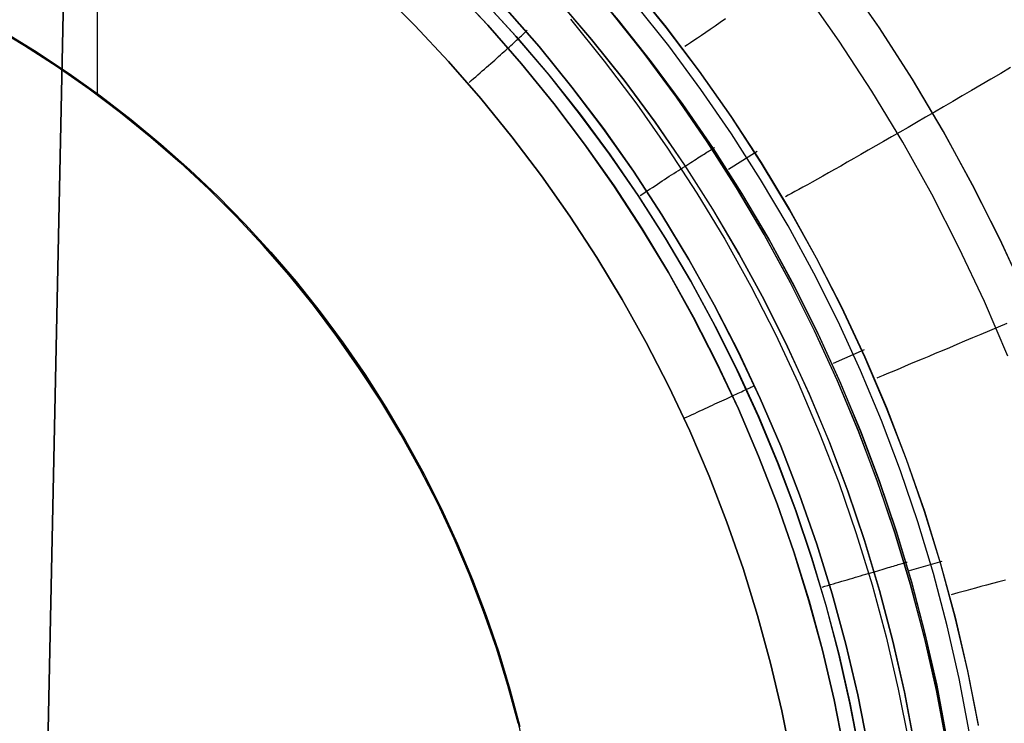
# Model space of a CAD drawing. Header units: millimetres. Extents: x -273 to 273, y -240 to 302.
# Tile 60 of 256: x -158 to -146, y -150 to -142. Entities that reach past the tile are written whole.
import ezdxf

# ---------------------------------------------------------------- set-up
doc = ezdxf.new("R2010")
doc.units = ezdxf.units.MM
doc.header["$MEASUREMENT"] = 0
doc.layers.add('IGES level 1', color=7, linetype='Continuous', true_color=0x3e413d)
doc.layers.add('IGES level 2', color=7, linetype='Continuous', true_color=0x008000)

msp = doc.modelspace()

# ---------------------------------------------------------------- linework, layer by layer
at = {"layer": 'IGES level 1'}
for p, q in [((-156.908, -142.51, 414.123), (-156.909, -138.864, 414.051)), ((-151.256, -141.183, 417.935), (-150.855, -141.654, 417.92)), ((-150.841, -141.67, 417.92), (-151.242, -141.199, 417.935)), ((-147.823, -141.742, 409.523), (-148.226, -141.159, 409.536)), ((-147.82, -141.746, 409.523), (-148.222, -141.163, 409.535)), ((-153.623, -141.314, 413.885), (-153.218, -141.718, 413.867)), ((-153.218, -141.718, 413.867), (-153.623, -141.314, 413.885)), ((-152.37, -141.714, 413.583), (-152.776, -141.28, 413.6)), ((-152.776, -141.28, 413.6), (-152.37, -141.714, 413.583)), ((-150.703, -141.237, 419.409), (-150.3, -141.735, 419.391)), ((-150.297, -141.739, 419.39), (-150.701, -141.241, 419.409)), ((-148.286, -141.899, 421.574), (-148.685, -141.332, 421.589)), ((-152.048, -141.839, 417.198), (-152.442, -141.407, 417.214)), ((-152.435, -141.414, 417.214), (-152.041, -141.845, 417.197)), ((-151.165, -141.878, 417.37), (-151.559, -141.416, 417.385)), ((-151.559, -141.417, 417.385), (-151.166, -141.878, 417.369)), ((-151.776, -141.962, 413.097), (-152.175, -141.506, 413.112)), ((-152.174, -141.506, 413.112), (-151.776, -141.962, 413.097)), ((-150.949, -141.551, 409.712), (-150.556, -142.045, 409.698)), ((-150.554, -142.043, 409.697), (-150.947, -141.548, 409.712)), ((-150.269, -141.955, 418.923), (-150.659, -141.464, 418.938)), ((-151.412, -141.645, 411.332), (-151.018, -142.131, 411.322)), ((-150.855, -141.654, 417.92), (-150.471, -142.138, 417.907)), ((-150.457, -142.155, 417.906), (-150.841, -141.67, 417.92)), ((-149.672, -141.682, 420.518), (-149.73, -141.723, 420.402)), ((-149.61, -141.638, 420.632), (-149.672, -141.682, 420.518)), ((-157.757, -141.948, 417.566), (-158.146, -141.715, 417.587)), ((-158.146, -141.715, 414.184), (-157.757, -141.948, 414.163)), ((-157.757, -141.948, 414.163), (-158.146, -141.715, 414.184)), ((-158.146, -141.715, 417.587), (-157.757, -141.948, 417.566)), ((-157.993, -141.791, 416.526), (-157.611, -142.026, 416.526)), ((-153.218, -141.718, 413.867), (-152.828, -142.135, 413.851)), ((-152.828, -142.135, 413.851), (-153.218, -141.718, 413.867)), ((-151.98, -142.161, 413.568), (-152.37, -141.714, 413.583)), ((-152.37, -141.714, 413.583), (-151.979, -142.161, 413.567)), ((-151.948, -141.805, 413.243), (-151.939, -141.796, 413.21)), ((-151.939, -141.796, 413.21), (-151.93, -141.788, 413.178)), ((-151.93, -141.788, 413.178), (-151.923, -141.78, 413.144)), ((-151.923, -141.78, 413.144), (-151.916, -141.773, 413.111)), ((-150.3, -141.735, 419.391), (-149.914, -142.247, 419.374)), ((-149.911, -142.25, 419.374), (-150.297, -141.739, 419.39)), ((-149.838, -141.799, 420.162), (-149.887, -141.833, 420.038)), ((-149.786, -141.762, 420.283), (-149.838, -141.799, 420.162)), ((-149.73, -141.723, 420.402), (-149.786, -141.762, 420.283)), ((-147.44, -142.338, 409.511), (-147.823, -141.742, 409.523)), ((-147.437, -142.342, 409.511), (-147.82, -141.746, 409.523)), ((-152.069, -141.918, 413.508), (-152.052, -141.903, 413.481)), ((-152.052, -141.903, 413.481), (-152.037, -141.889, 413.453)), ((-151.668, -142.284, 417.183), (-152.048, -141.839, 417.198)), ((-152.041, -141.845, 417.197), (-151.662, -142.291, 417.182)), ((-152.037, -141.889, 413.453), (-152.022, -141.875, 413.425)), ((-152.022, -141.875, 413.425), (-152.007, -141.861, 413.396)), ((-152.007, -141.861, 413.396), (-151.994, -141.849, 413.367)), ((-151.994, -141.849, 413.367), (-151.981, -141.837, 413.337)), ((-151.981, -141.837, 413.337), (-151.969, -141.826, 413.306)), ((-151.969, -141.826, 413.306), (-151.958, -141.815, 413.275)), ((-151.958, -141.815, 413.275), (-151.948, -141.805, 413.243)), ((-151.166, -141.878, 417.369), (-150.788, -142.353, 417.355)), ((-150.788, -142.353, 417.355), (-151.165, -141.878, 417.37)), ((-149.975, -141.893, 419.786), (-150.014, -141.919, 419.658)), ((-149.933, -141.864, 419.913), (-149.975, -141.893, 419.786)), ((-149.887, -141.833, 420.038), (-149.933, -141.864, 419.913)), ((-147.907, -142.48, 421.561), (-148.286, -141.899, 421.574)), ((-157.377, -142.195, 417.546), (-157.757, -141.948, 417.566)), ((-157.757, -141.948, 414.163), (-157.377, -142.195, 414.143)), ((-157.377, -142.195, 414.143), (-157.757, -141.948, 414.163)), ((-157.757, -141.948, 417.566), (-157.377, -142.195, 417.546)), ((-157.611, -142.026, 416.526), (-157.238, -142.275, 416.526)), ((-152.203, -142.039, 413.67), (-152.182, -142.021, 413.65)), ((-152.182, -142.021, 413.65), (-152.162, -142.002, 413.629)), ((-152.162, -142.002, 413.629), (-152.142, -141.985, 413.606)), ((-152.142, -141.985, 413.606), (-152.123, -141.967, 413.583)), ((-152.123, -141.967, 413.583), (-152.104, -141.95, 413.559)), ((-152.104, -141.95, 413.559), (-152.086, -141.934, 413.534)), ((-152.086, -141.934, 413.534), (-152.069, -141.918, 413.508)), ((-151.394, -142.432, 413.083), (-151.776, -141.962, 413.097)), ((-151.776, -141.962, 413.097), (-151.394, -142.432, 413.083)), ((-149.895, -142.459, 418.911), (-150.269, -141.955, 418.923)), ((-150.049, -141.942, 419.527), (-150.08, -141.963, 419.396)), ((-150.014, -141.919, 419.658), (-150.049, -141.942, 419.527)), ((-152.828, -142.135, 413.851), (-152.452, -142.566, 413.836)), ((-152.452, -142.566, 413.836), (-152.828, -142.135, 413.851)), ((-152.338, -142.159, 413.771), (-152.314, -142.138, 413.757)), ((-152.314, -142.138, 413.757), (-152.291, -142.118, 413.742)), ((-152.291, -142.118, 413.742), (-152.268, -142.098, 413.725)), ((-152.268, -142.098, 413.725), (-152.246, -142.078, 413.708)), ((-152.246, -142.078, 413.708), (-152.224, -142.058, 413.69)), ((-152.224, -142.058, 413.69), (-152.203, -142.039, 413.67)), ((-151.018, -142.131, 411.322), (-150.641, -142.63, 411.312)), ((-150.556, -142.045, 409.698), (-150.18, -142.553, 409.684)), ((-150.179, -142.551, 409.684), (-150.554, -142.043, 409.697)), ((-150.471, -142.138, 417.907), (-150.103, -142.635, 417.894)), ((-157.005, -142.455, 417.527), (-157.377, -142.195, 417.546)), ((-157.377, -142.195, 414.143), (-157.005, -142.455, 414.124)), ((-157.005, -142.455, 414.124), (-157.377, -142.195, 414.143)), ((-157.377, -142.195, 417.546), (-157.005, -142.455, 417.527)), ((-152.461, -142.267, 413.825), (-152.436, -142.245, 413.816)), ((-152.436, -142.245, 413.816), (-152.411, -142.223, 413.807)), ((-152.411, -142.223, 413.807), (-152.386, -142.202, 413.796)), ((-152.386, -142.202, 413.796), (-152.362, -142.18, 413.784)), ((-152.362, -142.18, 413.784), (-152.338, -142.159, 413.771)), ((-151.605, -142.622, 413.553), (-151.98, -142.161, 413.568)), ((-151.979, -142.161, 413.567), (-151.605, -142.622, 413.553)), ((-150.09, -142.653, 417.894), (-150.457, -142.155, 417.906)), ((-149.914, -142.247, 419.374), (-149.546, -142.771, 419.36)), ((-149.543, -142.775, 419.36), (-149.911, -142.25, 419.374)), ((-146.295, -142.206, 422.228), (-146.41, -142.274, 422.197)), ((-157.238, -142.275, 416.526), (-156.873, -142.536, 416.526)), ((-152.59, -142.379, 413.85), (-152.564, -142.357, 413.847)), ((-152.564, -142.357, 413.847), (-152.538, -142.334, 413.844)), ((-152.538, -142.334, 413.844), (-152.512, -142.312, 413.839)), ((-152.512, -142.312, 413.839), (-152.486, -142.289, 413.832)), ((-152.486, -142.289, 413.832), (-152.461, -142.267, 413.825)), ((-151.304, -142.742, 417.169), (-151.668, -142.284, 417.183)), ((-151.662, -142.291, 417.182), (-151.298, -142.749, 417.169)), ((-150.788, -142.353, 417.355), (-150.428, -142.841, 417.342)), ((-150.427, -142.841, 417.343), (-150.788, -142.353, 417.355)), ((-147.079, -142.947, 409.502), (-147.44, -142.338, 409.511)), ((-147.076, -142.95, 409.502), (-147.437, -142.342, 409.511)), ((-146.524, -142.341, 422.161), (-146.637, -142.407, 422.121)), ((-146.41, -142.274, 422.197), (-146.524, -142.341, 422.161)), ((-156.642, -142.728, 417.509), (-157.005, -142.455, 417.527)), ((-157.005, -142.455, 414.124), (-156.642, -142.728, 414.106)), ((-156.642, -142.728, 414.106), (-157.005, -142.455, 414.124)), ((-157.005, -142.455, 417.527), (-156.642, -142.728, 417.509)), ((-151.029, -142.915, 413.071), (-151.394, -142.432, 413.083)), ((-151.394, -142.432, 413.083), (-151.028, -142.915, 413.071)), ((-149.54, -142.976, 418.899), (-149.895, -142.459, 418.911)), ((-147.549, -143.073, 421.55), (-147.907, -142.48, 421.561)), ((-146.749, -142.472, 422.076), (-146.859, -142.536, 422.027)), ((-146.637, -142.407, 422.121), (-146.749, -142.472, 422.076)), ((-156.873, -142.536, 416.526), (-156.517, -142.81, 416.526)), ((-152.452, -142.566, 413.836), (-152.091, -143.01, 413.822)), ((-152.091, -143.01, 413.822), (-152.452, -142.566, 413.836)), ((-150.18, -142.553, 409.684), (-149.822, -143.073, 409.673)), ((-149.821, -143.071, 409.673), (-150.179, -142.551, 409.684)), ((-146.968, -142.6, 421.973), (-147.076, -142.662, 421.915)), ((-146.859, -142.536, 422.027), (-146.968, -142.6, 421.973)), ((-151.246, -143.096, 413.541), (-151.605, -142.622, 413.553)), ((-151.605, -142.622, 413.553), (-151.246, -143.096, 413.54)), ((-150.641, -142.63, 411.312), (-150.282, -143.142, 411.304)), ((-150.103, -142.635, 417.894), (-149.753, -143.145, 417.884)), ((-149.741, -143.163, 417.883), (-150.09, -142.653, 417.894)), ((-147.076, -142.662, 421.915), (-147.181, -142.724, 421.853)), ((-156.29, -143.014, 417.492), (-156.642, -142.728, 417.509)), ((-156.642, -142.728, 414.106), (-156.289, -143.014, 414.089)), ((-156.289, -143.014, 414.089), (-156.642, -142.728, 414.106)), ((-156.642, -142.728, 417.509), (-156.29, -143.014, 417.492)), ((-156.517, -142.81, 416.526), (-156.171, -143.096, 416.526)), ((-150.957, -143.212, 417.157), (-151.304, -142.742, 417.169)), ((-151.298, -142.749, 417.169), (-150.951, -143.219, 417.156)), ((-149.546, -142.771, 419.36), (-149.196, -143.308, 419.347)), ((-149.193, -143.312, 419.347), (-149.543, -142.775, 419.36)), ((-147.285, -142.784, 421.787), (-147.387, -142.843, 421.717)), ((-147.181, -142.724, 421.853), (-147.285, -142.784, 421.787)), ((-150.68, -143.41, 413.059), (-151.029, -142.915, 413.071)), ((-151.028, -142.915, 413.071), (-150.68, -143.41, 413.06)), ((-150.428, -142.841, 417.342), (-150.084, -143.341, 417.331)), ((-150.083, -143.341, 417.331), (-150.427, -142.841, 417.343)), ((-147.486, -142.901, 421.643), (-147.584, -142.957, 421.565)), ((-147.387, -142.843, 421.717), (-147.486, -142.901, 421.643)), ((-155.947, -143.311, 417.476), (-156.29, -143.014, 417.492)), ((-156.29, -143.014, 417.492), (-155.947, -143.311, 417.476)), ((-156.289, -143.014, 414.089), (-155.947, -143.311, 414.073)), ((-155.947, -143.311, 414.073), (-156.289, -143.014, 414.089)), ((-152.091, -143.01, 413.822), (-151.746, -143.466, 413.809)), ((-151.746, -143.466, 413.809), (-152.091, -143.01, 413.822)), ((-149.202, -143.505, 418.89), (-149.54, -142.976, 418.899)), ((-147.679, -143.012, 421.483), (-147.772, -143.065, 421.397)), ((-147.584, -142.957, 421.565), (-147.679, -143.012, 421.483)), ((-146.738, -143.568, 409.494), (-147.079, -142.947, 409.502)), ((-146.736, -143.571, 409.494), (-147.076, -142.95, 409.502)), ((-156.171, -143.096, 416.526), (-155.835, -143.393, 416.526)), ((-150.905, -143.582, 413.529), (-151.246, -143.096, 413.541)), ((-151.246, -143.096, 413.54), (-150.904, -143.582, 413.529)), ((-150.282, -143.142, 411.304), (-149.941, -143.666, 411.296)), ((-149.822, -143.073, 409.673), (-149.482, -143.605, 409.663)), ((-149.481, -143.603, 409.663), (-149.821, -143.071, 409.673)), ((-149.811, -143.182, 417.673), (-149.798, -143.174, 417.703)), ((-149.798, -143.174, 417.703), (-149.785, -143.166, 417.734)), ((-149.785, -143.166, 417.734), (-149.773, -143.159, 417.766)), ((-149.773, -143.159, 417.766), (-149.762, -143.152, 417.797)), ((-149.762, -143.152, 417.797), (-149.752, -143.146, 417.829)), ((-149.753, -143.145, 417.884), (-149.421, -143.666, 417.874)), ((-149.752, -143.146, 417.829), (-149.743, -143.141, 417.862)), ((-149.743, -143.141, 417.862), (-149.735, -143.136, 417.895)), ((-149.409, -143.685, 417.874), (-149.741, -143.163, 417.883)), ((-147.949, -143.167, 421.215), (-148.034, -143.216, 421.119)), ((-147.862, -143.117, 421.308), (-147.949, -143.167, 421.215)), ((-147.772, -143.065, 421.397), (-147.862, -143.117, 421.308)), ((-147.211, -143.679, 421.541), (-147.549, -143.073, 421.55)), ((-150.625, -143.693, 417.146), (-150.957, -143.212, 417.157)), ((-150.951, -143.219, 417.156), (-150.62, -143.701, 417.145)), ((-149.991, -143.296, 417.407), (-149.97, -143.282, 417.43)), ((-149.97, -143.282, 417.43), (-149.949, -143.269, 417.454)), ((-149.949, -143.269, 417.454), (-149.929, -143.256, 417.479)), ((-149.929, -143.256, 417.479), (-149.91, -143.244, 417.504)), ((-149.91, -143.244, 417.504), (-149.892, -143.232, 417.531)), ((-149.892, -143.232, 417.531), (-149.874, -143.221, 417.558)), ((-149.874, -143.221, 417.558), (-149.857, -143.211, 417.586)), ((-149.857, -143.211, 417.586), (-149.841, -143.201, 417.614)), ((-149.841, -143.201, 417.614), (-149.826, -143.191, 417.643)), ((-149.826, -143.191, 417.643), (-149.811, -143.182, 417.673)), ((-149.572, -143.388, 417.89), (-149.239, -143.176, 419.364)), ((-148.116, -143.262, 421.019), (-148.195, -143.307, 420.917)), ((-148.034, -143.216, 421.119), (-148.116, -143.262, 421.019)), ((-155.615, -143.621, 417.461), (-155.947, -143.311, 417.476)), ((-155.947, -143.311, 414.073), (-155.615, -143.621, 414.058)), ((-155.615, -143.621, 414.058), (-155.947, -143.311, 414.073)), ((-155.947, -143.311, 417.476), (-155.615, -143.621, 417.461)), ((-155.835, -143.393, 416.526), (-155.51, -143.702, 416.526)), ((-150.183, -143.419, 417.254), (-150.157, -143.402, 417.27)), ((-150.157, -143.402, 417.27), (-150.132, -143.386, 417.286)), ((-150.132, -143.386, 417.286), (-150.107, -143.37, 417.304)), ((-150.107, -143.37, 417.304), (-150.083, -143.354, 417.322)), ((-150.084, -143.341, 417.331), (-149.758, -143.852, 417.321)), ((-150.083, -143.354, 417.322), (-150.059, -143.339, 417.342)), ((-149.757, -143.852, 417.322), (-150.083, -143.341, 417.331)), ((-150.058, -143.339, 417.342), (-150.035, -143.324, 417.363)), ((-150.035, -143.324, 417.363), (-150.013, -143.31, 417.384)), ((-150.013, -143.31, 417.384), (-149.991, -143.296, 417.407)), ((-149.196, -143.308, 419.347), (-148.865, -143.857, 419.336)), ((-148.863, -143.861, 419.336), (-149.193, -143.312, 419.347)), ((-148.343, -143.392, 420.703), (-148.412, -143.431, 420.591)), ((-148.27, -143.35, 420.811), (-148.343, -143.392, 420.703)), ((-148.195, -143.307, 420.917), (-148.27, -143.35, 420.811)), ((-151.746, -143.466, 413.809), (-151.417, -143.934, 413.798)), ((-151.417, -143.934, 413.798), (-151.746, -143.466, 413.809)), ((-150.349, -143.917, 413.05), (-150.68, -143.41, 413.059)), ((-150.68, -143.41, 413.06), (-150.349, -143.917, 413.05)), ((-150.344, -143.524, 417.184), (-150.316, -143.506, 417.193)), ((-150.316, -143.506, 417.193), (-150.289, -143.488, 417.203)), ((-150.289, -143.488, 417.203), (-150.262, -143.47, 417.214)), ((-150.262, -143.47, 417.214), (-150.235, -143.453, 417.227)), ((-150.235, -143.453, 417.227), (-150.209, -143.436, 417.24)), ((-150.209, -143.436, 417.24), (-150.183, -143.419, 417.254)), ((-148.882, -144.045, 418.881), (-149.202, -143.505, 418.89)), ((-148.541, -143.504, 420.361), (-148.6, -143.537, 420.242)), ((-148.478, -143.468, 420.477), (-148.541, -143.504, 420.361)), ((-148.412, -143.431, 420.591), (-148.478, -143.468, 420.477)), ((-155.293, -143.942, 417.446), (-155.615, -143.621, 417.461)), ((-155.615, -143.621, 414.058), (-155.293, -143.942, 414.044)), ((-155.293, -143.942, 414.044), (-155.615, -143.621, 414.058)), ((-155.615, -143.621, 417.461), (-155.293, -143.942, 417.446)), ((-150.58, -144.08, 413.519), (-150.905, -143.582, 413.529)), ((-150.904, -143.582, 413.529), (-150.579, -144.08, 413.518)), ((-150.514, -143.636, 417.155), (-150.485, -143.617, 417.157)), ((-150.485, -143.617, 417.157), (-150.457, -143.598, 417.16)), ((-150.457, -143.598, 417.16), (-150.428, -143.579, 417.164)), ((-150.428, -143.579, 417.164), (-150.4, -143.561, 417.17)), ((-150.4, -143.561, 417.17), (-150.372, -143.542, 417.176)), ((-150.372, -143.542, 417.176), (-150.344, -143.524, 417.184)), ((-149.482, -143.605, 409.663), (-149.161, -144.149, 409.654)), ((-149.159, -144.147, 409.654), (-149.481, -143.603, 409.663)), ((-148.757, -143.623, 419.872), (-148.802, -143.648, 419.745)), ((-148.708, -143.597, 419.997), (-148.757, -143.623, 419.872)), ((-148.656, -143.568, 420.121), (-148.708, -143.597, 419.997)), ((-148.6, -143.537, 420.242), (-148.656, -143.568, 420.121)), ((-146.419, -144.2, 409.488), (-146.738, -143.568, 409.494)), ((-146.417, -144.203, 409.488), (-146.736, -143.571, 409.494)), ((-155.51, -143.702, 416.526), (-155.195, -144.022, 416.526)), ((-150.311, -144.186, 417.136), (-150.625, -143.693, 417.146)), ((-150.62, -143.701, 417.145), (-150.305, -144.194, 417.136)), ((-150.6, -143.692, 417.156), (-150.571, -143.674, 417.154)), ((-150.571, -143.674, 417.154), (-150.542, -143.655, 417.154)), ((-150.542, -143.655, 417.154), (-150.514, -143.636, 417.155)), ((-149.941, -143.666, 411.296), (-149.618, -144.201, 411.289)), ((-149.421, -143.666, 417.874), (-149.107, -144.199, 417.866)), ((-149.095, -144.218, 417.866), (-149.409, -143.685, 417.874)), ((-148.88, -143.69, 419.486), (-148.913, -143.708, 419.354)), ((-148.843, -143.67, 419.616), (-148.88, -143.69, 419.486)), ((-148.802, -143.648, 419.745), (-148.843, -143.67, 419.616)), ((-146.895, -144.296, 421.534), (-147.211, -143.679, 421.541)), ((-155.43, -143.781, 417.457), (-155.43, -143.781, 414.055)), ((-149.758, -143.852, 417.321), (-149.45, -144.375, 417.313)), ((-149.449, -144.375, 417.313), (-149.757, -143.852, 417.322)), ((-148.865, -143.857, 419.336), (-148.553, -144.417, 419.327)), ((-148.551, -144.422, 419.327), (-148.863, -143.861, 419.336)), ((-154.983, -144.273, 417.433), (-155.293, -143.942, 417.446)), ((-155.293, -143.942, 414.044), (-154.983, -144.273, 414.031)), ((-154.983, -144.273, 414.031), (-155.293, -143.942, 414.044)), ((-155.293, -143.942, 417.446), (-154.983, -144.273, 417.433)), ((-151.417, -143.934, 413.798), (-151.104, -144.413, 413.788)), ((-151.104, -144.413, 413.788), (-151.417, -143.934, 413.798)), ((-150.036, -144.435, 413.041), (-150.349, -143.917, 413.05)), ((-150.349, -143.917, 413.05), (-150.035, -144.435, 413.041)), ((-155.195, -144.022, 416.526), (-154.892, -144.353, 416.526)), ((-150.272, -144.589, 413.51), (-150.58, -144.08, 413.519)), ((-150.579, -144.08, 413.518), (-150.272, -144.589, 413.51)), ((-148.582, -144.595, 418.874), (-148.882, -144.045, 418.881)), ((-150.013, -144.69, 417.128), (-150.311, -144.186, 417.136)), ((-150.305, -144.194, 417.136), (-150.008, -144.698, 417.128)), ((-149.618, -144.201, 411.289), (-149.314, -144.748, 411.284)), ((-149.161, -144.149, 409.654), (-148.858, -144.704, 409.647)), ((-148.857, -144.702, 409.647), (-149.159, -144.147, 409.654)), ((-149.107, -144.199, 417.866), (-148.811, -144.742, 417.859)), ((-146.122, -144.843, 409.484), (-146.419, -144.2, 409.488)), ((-146.121, -144.846, 409.484), (-146.417, -144.203, 409.488)), ((-154.685, -144.616, 417.421), (-154.983, -144.273, 417.433)), ((-154.983, -144.273, 414.031), (-154.685, -144.616, 414.019)), ((-154.685, -144.616, 414.019), (-154.983, -144.273, 414.031)), ((-154.983, -144.273, 417.433), (-154.685, -144.616, 417.421)), ((-148.801, -144.762, 417.859), (-149.095, -144.218, 417.866)), ((-146.6, -144.924, 421.529), (-146.895, -144.296, 421.534)), ((-154.892, -144.353, 416.526), (-154.6, -144.694, 416.526)), ((-151.104, -144.413, 413.788), (-150.808, -144.903, 413.78)), ((-150.808, -144.903, 413.78), (-151.104, -144.413, 413.788)), ((-149.45, -144.375, 417.313), (-149.159, -144.907, 417.306)), ((-149.158, -144.907, 417.306), (-149.449, -144.375, 417.313)), ((-148.553, -144.417, 419.327), (-148.261, -144.988, 419.32)), ((-148.259, -144.992, 419.32), (-148.551, -144.422, 419.327)), ((-149.741, -144.964, 413.034), (-150.036, -144.435, 413.041)), ((-150.035, -144.435, 413.041), (-149.74, -144.964, 413.034)), ((-154.399, -144.968, 417.41), (-154.685, -144.616, 417.421)), ((-154.685, -144.616, 414.019), (-154.399, -144.968, 414.008)), ((-154.399, -144.968, 414.008), (-154.685, -144.616, 414.019)), ((-154.685, -144.616, 417.421), (-154.399, -144.968, 417.41)), ((-149.983, -145.108, 413.503), (-150.272, -144.589, 413.51)), ((-150.272, -144.589, 413.51), (-149.982, -145.108, 413.502)), ((-148.3, -145.156, 418.869), (-148.582, -144.595, 418.874)), ((-154.6, -144.694, 416.526), (-154.32, -145.045, 416.526)), ((-149.734, -145.203, 417.121), (-150.013, -144.69, 417.128)), ((-150.008, -144.698, 417.128), (-149.728, -145.212, 417.121)), ((-149.314, -144.748, 411.284), (-149.029, -145.305, 411.279)), ((-148.858, -144.704, 409.647), (-148.575, -145.268, 409.641)), ((-148.574, -145.267, 409.641), (-148.857, -144.702, 409.647)), ((-148.811, -144.742, 417.859), (-148.535, -145.295, 417.854)), ((-148.525, -145.315, 417.854), (-148.801, -144.762, 417.859)), ((-154.125, -145.331, 417.4), (-154.399, -144.968, 417.41)), ((-154.399, -144.968, 414.008), (-154.125, -145.331, 413.997)), ((-154.125, -145.331, 413.997), (-154.399, -144.968, 414.008)), ((-154.399, -144.968, 417.41), (-154.125, -145.331, 417.4)), ((-150.808, -144.903, 413.78), (-150.529, -145.402, 413.773)), ((-150.529, -145.402, 413.773), (-150.808, -144.903, 413.78)), ((-149.464, -145.503, 413.028), (-149.741, -144.964, 413.034)), ((-149.74, -144.964, 413.034), (-149.463, -145.503, 413.029)), ((-149.159, -144.907, 417.306), (-148.888, -145.45, 417.3)), ((-148.887, -145.45, 417.301), (-149.158, -144.907, 417.306)), ((-148.261, -144.988, 419.32), (-147.989, -145.569, 419.315)), ((-147.988, -145.573, 419.315), (-148.259, -144.992, 419.32)), ((-146.328, -145.562, 421.526), (-146.6, -144.924, 421.529)), ((-154.32, -145.045, 416.526), (-154.053, -145.405, 416.526)), ((-149.712, -145.636, 413.497), (-149.983, -145.108, 413.503)), ((-149.982, -145.108, 413.502), (-149.711, -145.636, 413.497)), ((-149.472, -145.726, 417.116), (-149.734, -145.203, 417.121)), ((-149.728, -145.212, 417.121), (-149.467, -145.735, 417.116)), ((-148.039, -145.727, 418.865), (-148.3, -145.156, 418.869)), ((-146.44, -145.223, 421.541), (-146.542, -145.266, 421.459)), ((-146.337, -145.179, 421.619), (-146.44, -145.223, 421.541)), ((-153.865, -145.702, 417.39), (-154.125, -145.331, 417.4)), ((-154.125, -145.331, 413.997), (-153.864, -145.702, 413.988)), ((-153.864, -145.702, 413.988), (-154.125, -145.331, 413.997)), ((-154.125, -145.331, 417.4), (-153.865, -145.702, 417.39)), ((-149.029, -145.305, 411.279), (-148.764, -145.871, 411.276)), ((-148.575, -145.268, 409.641), (-148.312, -145.842, 409.637)), ((-148.31, -145.841, 409.637), (-148.574, -145.267, 409.641)), ((-148.535, -145.295, 417.854), (-148.278, -145.857, 417.85)), ((-148.268, -145.878, 417.85), (-148.525, -145.315, 417.854)), ((-146.736, -145.348, 421.284), (-146.829, -145.387, 421.191)), ((-146.64, -145.308, 421.373), (-146.736, -145.348, 421.284)), ((-146.542, -145.266, 421.459), (-146.64, -145.308, 421.373)), ((-154.053, -145.405, 416.526), (-153.798, -145.775, 416.526)), ((-150.529, -145.402, 413.773), (-150.268, -145.911, 413.767)), ((-150.268, -145.911, 413.767), (-150.529, -145.402, 413.773)), ((-148.888, -145.45, 417.3), (-148.635, -146.002, 417.296)), ((-148.634, -146.001, 417.297), (-148.887, -145.45, 417.301)), ((-147.006, -145.462, 420.996), (-147.089, -145.497, 420.893)), ((-146.919, -145.425, 421.095), (-147.006, -145.462, 420.996)), ((-146.829, -145.387, 421.191), (-146.919, -145.425, 421.095)), ((-149.206, -146.051, 413.024), (-149.464, -145.503, 413.028)), ((-149.463, -145.503, 413.029), (-149.206, -146.051, 413.024)), ((-148.354, -145.643, 417.863), (-147.995, -145.481, 419.331)), ((-147.989, -145.569, 419.315), (-147.738, -146.158, 419.312)), ((-147.736, -146.163, 419.312), (-147.988, -145.573, 419.315)), ((-147.247, -145.563, 420.679), (-147.321, -145.594, 420.567)), ((-147.17, -145.531, 420.787), (-147.247, -145.563, 420.679)), ((-147.089, -145.497, 420.893), (-147.17, -145.531, 420.787)), ((-149.459, -146.174, 413.493), (-149.712, -145.636, 413.497)), ((-149.711, -145.636, 413.497), (-149.458, -146.174, 413.492)), ((-147.52, -145.677, 420.217), (-147.579, -145.702, 420.096)), ((-147.457, -145.651, 420.336), (-147.52, -145.677, 420.217)), ((-147.391, -145.623, 420.453), (-147.457, -145.651, 420.336)), ((-147.321, -145.594, 420.567), (-147.391, -145.623, 420.453)), ((-153.617, -146.083, 417.382), (-153.865, -145.702, 417.39)), ((-153.865, -145.702, 417.39), (-153.617, -146.083, 417.382)), ((-153.864, -145.702, 413.988), (-153.617, -146.083, 413.98)), ((-153.617, -146.083, 413.98), (-153.864, -145.702, 413.988)), ((-153.798, -145.775, 416.526), (-153.556, -146.153, 416.526)), ((-149.228, -146.258, 417.112), (-149.472, -145.726, 417.116)), ((-149.467, -145.735, 417.116), (-149.223, -146.267, 417.112)), ((-147.796, -146.306, 418.862), (-148.039, -145.727, 418.865)), ((-147.814, -145.8, 419.461), (-147.849, -145.814, 419.329)), ((-147.775, -145.783, 419.591), (-147.814, -145.8, 419.461)), ((-147.732, -145.766, 419.72), (-147.775, -145.783, 419.591)), ((-147.685, -145.746, 419.847), (-147.732, -145.766, 419.72)), ((-147.634, -145.725, 419.973), (-147.685, -145.746, 419.847)), ((-147.579, -145.702, 420.096), (-147.634, -145.725, 419.973)), ((-150.268, -145.911, 413.767), (-150.025, -146.429, 413.763)), ((-150.025, -146.429, 413.763), (-150.268, -145.911, 413.767)), ((-149.327, -145.927, 413.198), (-149.314, -145.921, 413.167)), ((-149.314, -145.921, 413.167), (-149.302, -145.916, 413.135)), ((-149.302, -145.916, 413.135), (-149.292, -145.911, 413.102)), ((-149.292, -145.911, 413.102), (-149.282, -145.906, 413.069)), ((-149.282, -145.906, 413.069), (-149.273, -145.902, 413.036)), ((-148.764, -145.871, 411.276), (-148.519, -146.447, 411.273)), ((-148.312, -145.842, 409.637), (-148.068, -146.425, 409.635)), ((-148.067, -146.424, 409.634), (-148.31, -145.841, 409.637)), ((-148.278, -145.857, 417.85), (-148.04, -146.428, 417.848)), ((-148.031, -146.45, 417.848), (-148.268, -145.878, 417.85)), ((-149.575, -146.044, 413.551), (-149.551, -146.033, 413.529)), ((-149.551, -146.033, 413.529), (-149.528, -146.022, 413.506)), ((-149.527, -146.022, 413.505), (-149.505, -146.011, 413.481)), ((-149.505, -146.011, 413.481), (-149.483, -146.001, 413.456)), ((-149.483, -146.001, 413.456), (-149.462, -145.991, 413.43)), ((-149.462, -145.991, 413.43), (-149.442, -145.982, 413.404)), ((-149.442, -145.982, 413.404), (-149.423, -145.973, 413.376)), ((-149.423, -145.973, 413.376), (-149.404, -145.964, 413.348)), ((-149.404, -145.964, 413.348), (-149.387, -145.956, 413.32)), ((-149.387, -145.956, 413.32), (-149.37, -145.948, 413.29)), ((-149.37, -145.948, 413.29), (-149.355, -145.941, 413.26)), ((-149.355, -145.941, 413.26), (-149.34, -145.934, 413.23)), ((-149.34, -145.934, 413.23), (-149.327, -145.927, 413.198)), ((-148.635, -146.002, 417.296), (-148.401, -146.562, 417.293)), ((-148.4, -146.561, 417.294), (-148.634, -146.001, 417.297)), ((-153.382, -146.472, 417.376), (-153.617, -146.083, 417.382)), ((-153.617, -146.083, 413.98), (-153.382, -146.472, 413.974)), ((-153.382, -146.472, 413.974), (-153.617, -146.083, 413.98)), ((-153.617, -146.083, 417.382), (-153.382, -146.472, 417.376)), ((-149.817, -146.156, 413.708), (-149.788, -146.143, 413.695)), ((-149.788, -146.143, 413.695), (-149.76, -146.129, 413.68)), ((-149.76, -146.129, 413.68), (-149.732, -146.116, 413.665)), ((-149.732, -146.116, 413.665), (-149.704, -146.104, 413.649)), ((-149.704, -146.104, 413.649), (-149.677, -146.091, 413.631)), ((-149.677, -146.091, 413.631), (-149.65, -146.079, 413.613)), ((-149.65, -146.079, 413.613), (-149.624, -146.067, 413.593)), ((-149.624, -146.067, 413.593), (-149.599, -146.055, 413.573)), ((-149.599, -146.055, 413.573), (-149.575, -146.044, 413.551)), ((-148.967, -146.608, 413.021), (-149.206, -146.051, 413.024)), ((-149.206, -146.051, 413.024), (-148.967, -146.608, 413.021)), ((-153.556, -146.153, 416.526), (-153.327, -146.539, 416.526)), ((-150.061, -146.268, 413.772), (-150.029, -146.254, 413.768)), ((-150.029, -146.254, 413.768), (-149.998, -146.239, 413.763)), ((-149.998, -146.239, 413.763), (-149.967, -146.225, 413.757)), ((-149.967, -146.225, 413.757), (-149.937, -146.211, 413.749)), ((-149.937, -146.211, 413.749), (-149.906, -146.197, 413.741)), ((-149.906, -146.197, 413.741), (-149.876, -146.183, 413.731)), ((-149.876, -146.183, 413.731), (-149.847, -146.17, 413.72)), ((-149.847, -146.17, 413.72), (-149.817, -146.156, 413.708)), ((-149.225, -146.721, 413.49), (-149.459, -146.174, 413.493)), ((-149.458, -146.174, 413.492), (-149.224, -146.721, 413.489)), ((-149.003, -146.797, 417.109), (-149.228, -146.258, 417.112)), ((-147.738, -146.158, 419.312), (-147.507, -146.756, 419.311)), ((-147.505, -146.761, 419.311), (-147.736, -146.163, 419.312)), ((-150.092, -146.282, 413.775), (-150.061, -146.268, 413.772)), ((-149.223, -146.267, 417.112), (-148.998, -146.807, 417.109)), ((-147.574, -146.892, 418.861), (-147.796, -146.306, 418.862)), ((-153.161, -146.869, 417.37), (-153.382, -146.472, 417.376)), ((-153.382, -146.472, 413.974), (-153.161, -146.869, 413.968)), ((-153.161, -146.869, 413.968), (-153.382, -146.472, 413.974)), ((-153.382, -146.472, 417.376), (-153.161, -146.869, 417.37)), ((-150.025, -146.429, 413.763), (-149.8, -146.955, 413.76)), ((-149.8, -146.955, 413.76), (-150.025, -146.429, 413.763)), ((-148.519, -146.447, 411.273), (-148.293, -147.03, 411.272)), ((-148.068, -146.425, 409.635), (-147.845, -147.016, 409.634)), ((-147.843, -147.015, 409.633), (-148.067, -146.424, 409.634)), ((-148.04, -146.428, 417.848), (-147.822, -147.006, 417.847)), ((-147.814, -147.029, 417.847), (-148.031, -146.45, 417.848)), ((-153.327, -146.539, 416.526), (-153.111, -146.932, 416.526)), ((-148.748, -147.173, 413.02), (-148.967, -146.608, 413.021)), ((-148.967, -146.608, 413.021), (-148.748, -147.173, 413.02)), ((-148.401, -146.562, 417.293), (-148.187, -147.129, 417.292)), ((-148.186, -147.129, 417.293), (-148.4, -146.561, 417.294)), ((-149.01, -147.275, 413.488), (-149.225, -146.721, 413.49)), ((-149.224, -146.721, 413.489), (-149.009, -147.275, 413.488)), ((-148.796, -147.345, 417.108), (-149.003, -146.797, 417.109)), ((-148.998, -146.807, 417.109), (-148.792, -147.354, 417.108)), ((-147.507, -146.756, 419.311), (-147.297, -147.362, 419.311)), ((-147.295, -147.367, 419.311), (-147.505, -146.761, 419.311)), ((-152.954, -147.273, 417.365), (-153.161, -146.869, 417.37)), ((-153.161, -146.869, 413.968), (-152.954, -147.273, 413.963)), ((-152.954, -147.273, 413.963), (-153.161, -146.869, 413.968)), ((-153.161, -146.869, 417.37), (-152.954, -147.273, 417.365)), ((-153.111, -146.932, 416.526), (-152.91, -147.333, 416.526)), ((-147.373, -147.487, 418.861), (-147.574, -146.892, 418.861)), ((-149.8, -146.955, 413.76), (-149.593, -147.488, 413.759)), ((-149.593, -147.489, 413.759), (-149.8, -146.955, 413.76)), ((-148.293, -147.03, 411.272), (-148.089, -147.621, 411.271)), ((-147.845, -147.016, 409.634), (-147.642, -147.614, 409.634)), ((-147.641, -147.613, 409.634), (-147.843, -147.015, 409.633)), ((-147.822, -147.006, 417.847), (-147.624, -147.592, 417.847)), ((-147.616, -147.615, 417.847), (-147.814, -147.029, 417.847)), ((-148.549, -147.745, 413.019), (-148.748, -147.173, 413.02)), ((-148.748, -147.173, 413.02), (-148.548, -147.744, 413.02)), ((-148.187, -147.129, 417.292), (-147.993, -147.704, 417.293)), ((-147.992, -147.704, 417.293), (-148.186, -147.129, 417.293)), ((-152.762, -147.684, 417.361), (-152.954, -147.273, 417.365)), ((-152.954, -147.273, 413.963), (-152.762, -147.684, 413.959)), ((-152.762, -147.684, 413.959), (-152.954, -147.273, 413.963)), ((-152.954, -147.273, 417.365), (-152.762, -147.684, 417.361)), ((-148.815, -147.836, 413.488), (-149.01, -147.275, 413.488)), ((-149.009, -147.275, 413.488), (-148.814, -147.836, 413.488)), ((-152.91, -147.333, 416.526), (-152.722, -147.741, 416.526)), ((-148.609, -147.899, 417.108), (-148.796, -147.345, 417.108)), ((-148.792, -147.354, 417.108), (-148.605, -147.908, 417.108)), ((-147.297, -147.362, 419.311), (-147.108, -147.974, 419.314)), ((-147.106, -147.979, 419.314), (-147.295, -147.367, 419.311)), ((-149.593, -147.488, 413.759), (-149.405, -148.029, 413.758)), ((-149.405, -148.029, 413.758), (-149.593, -147.489, 413.759)), ((-147.192, -148.088, 418.863), (-147.373, -147.487, 418.861)), ((-148.089, -147.621, 411.271), (-147.905, -148.219, 411.272)), ((-147.642, -147.614, 409.634), (-147.459, -148.219, 409.636)), ((-147.458, -148.218, 409.636), (-147.641, -147.613, 409.634)), ((-147.624, -147.592, 417.847), (-147.447, -148.184, 417.849)), ((-147.44, -148.208, 417.849), (-147.616, -147.615, 417.847)), ((-152.583, -148.102, 417.359), (-152.762, -147.684, 417.361)), ((-152.762, -147.684, 413.959), (-152.583, -148.102, 413.957)), ((-152.583, -148.102, 413.957), (-152.762, -147.684, 413.959)), ((-152.762, -147.684, 417.361), (-152.583, -148.102, 417.359)), ((-152.722, -147.741, 416.526), (-152.549, -148.155, 416.526)), ((-148.37, -148.323, 413.021), (-148.549, -147.745, 413.019)), ((-148.548, -147.744, 413.02), (-148.369, -148.323, 413.021)), ((-147.993, -147.704, 417.293), (-147.818, -148.285, 417.294)), ((-147.817, -148.285, 417.295), (-147.992, -147.704, 417.293)), ((-148.639, -148.404, 413.49), (-148.815, -147.836, 413.488)), ((-148.814, -147.836, 413.488), (-148.638, -148.404, 413.489)), ((-148.44, -148.459, 417.11), (-148.609, -147.899, 417.108)), ((-148.605, -147.908, 417.108), (-148.437, -148.468, 417.11)), ((-147.601, -147.983, 417.606), (-147.585, -147.978, 417.635)), ((-147.585, -147.978, 417.635), (-147.57, -147.974, 417.666)), ((-147.57, -147.974, 417.666), (-147.555, -147.969, 417.697)), ((-147.555, -147.969, 417.697), (-147.542, -147.965, 417.728)), ((-147.542, -147.965, 417.728), (-147.53, -147.962, 417.76)), ((-147.53, -147.962, 417.76), (-147.519, -147.958, 417.792)), ((-147.519, -147.958, 417.792), (-147.508, -147.955, 417.825)), ((-147.508, -147.955, 417.825), (-147.499, -147.953, 417.858)), ((-147.471, -148.051, 417.858), (-147.092, -147.942, 419.328)), ((-147.108, -147.974, 419.314), (-146.94, -148.593, 419.318)), ((-146.939, -148.598, 419.318), (-147.106, -147.979, 419.314)), ((-149.405, -148.029, 413.758), (-149.235, -148.575, 413.76)), ((-149.235, -148.575, 413.76), (-149.405, -148.029, 413.758)), ((-148.008, -148.103, 417.217), (-147.978, -148.094, 417.232)), ((-147.978, -148.094, 417.232), (-147.95, -148.086, 417.248)), ((-147.95, -148.086, 417.248), (-147.921, -148.078, 417.266)), ((-147.921, -148.078, 417.266), (-147.894, -148.07, 417.284)), ((-147.894, -148.07, 417.284), (-147.867, -148.062, 417.304)), ((-147.866, -148.061, 417.304), (-147.84, -148.054, 417.325)), ((-147.84, -148.054, 417.325), (-147.814, -148.046, 417.346)), ((-147.814, -148.046, 417.346), (-147.789, -148.039, 417.369)), ((-147.789, -148.039, 417.369), (-147.765, -148.031, 417.392)), ((-147.765, -148.031, 417.392), (-147.741, -148.025, 417.416)), ((-147.741, -148.025, 417.416), (-147.719, -148.018, 417.441)), ((-147.719, -148.018, 417.441), (-147.697, -148.011, 417.467)), ((-147.697, -148.011, 417.467), (-147.676, -148.005, 417.493)), ((-147.676, -148.005, 417.493), (-147.656, -147.999, 417.52)), ((-147.656, -147.999, 417.52), (-147.637, -147.994, 417.548)), ((-147.637, -147.994, 417.548), (-147.618, -147.988, 417.577)), ((-147.618, -147.988, 417.577), (-147.601, -147.983, 417.606)), ((-147.032, -148.694, 418.866), (-147.192, -148.088, 418.863)), ((-152.42, -148.526, 417.357), (-152.583, -148.102, 417.359)), ((-152.583, -148.102, 413.957), (-152.42, -148.526, 413.955)), ((-152.42, -148.526, 413.955), (-152.583, -148.102, 413.957)), ((-152.583, -148.102, 417.359), (-152.42, -148.526, 417.357)), ((-152.549, -148.155, 416.526), (-152.389, -148.574, 416.526)), ((-148.388, -148.215, 417.117), (-148.355, -148.205, 417.119)), ((-148.355, -148.205, 417.119), (-148.322, -148.196, 417.122)), ((-148.322, -148.196, 417.122), (-148.29, -148.186, 417.127)), ((-148.29, -148.186, 417.127), (-148.257, -148.176, 417.132)), ((-148.257, -148.176, 417.132), (-148.225, -148.167, 417.139)), ((-148.225, -148.167, 417.139), (-148.193, -148.158, 417.147)), ((-148.193, -148.158, 417.147), (-148.161, -148.148, 417.155)), ((-148.161, -148.148, 417.155), (-148.13, -148.139, 417.165)), ((-148.13, -148.139, 417.165), (-148.099, -148.13, 417.177)), ((-148.099, -148.13, 417.177), (-148.068, -148.121, 417.189)), ((-148.068, -148.121, 417.189), (-148.038, -148.112, 417.202)), ((-148.038, -148.112, 417.202), (-148.008, -148.103, 417.217)), ((-147.447, -148.184, 417.849), (-147.29, -148.782, 417.852)), ((-147.284, -148.806, 417.852), (-147.44, -148.208, 417.849)), ((-146.506, -148.203, 420.453), (-146.576, -148.221, 420.336)), ((-146.433, -148.183, 420.567), (-146.506, -148.203, 420.453)), ((-146.356, -148.162, 420.678), (-146.433, -148.183, 420.567)), ((-148.486, -148.244, 417.119), (-148.454, -148.234, 417.117)), ((-148.454, -148.234, 417.117), (-148.421, -148.224, 417.117)), ((-148.421, -148.224, 417.117), (-148.388, -148.215, 417.117)), ((-148.21, -148.908, 413.023), (-148.37, -148.323, 413.021)), ((-148.369, -148.323, 413.021), (-148.21, -148.907, 413.024)), ((-147.905, -148.219, 411.272), (-147.742, -148.823, 411.273)), ((-147.818, -148.285, 417.294), (-147.664, -148.872, 417.298)), ((-147.663, -148.872, 417.299), (-147.817, -148.285, 417.295)), ((-147.459, -148.219, 409.636), (-147.298, -148.829, 409.64)), ((-147.297, -148.829, 409.64), (-147.458, -148.218, 409.636)), ((-146.948, -148.324, 419.461), (-146.985, -148.334, 419.329)), ((-146.908, -148.312, 419.592), (-146.948, -148.324, 419.461)), ((-146.863, -148.3, 419.72), (-146.908, -148.312, 419.592)), ((-146.814, -148.286, 419.847), (-146.863, -148.3, 419.72)), ((-146.76, -148.272, 419.973), (-146.814, -148.286, 419.847)), ((-146.703, -148.256, 420.096), (-146.76, -148.272, 419.973)), ((-146.641, -148.239, 420.217), (-146.703, -148.256, 420.096)), ((-146.576, -148.221, 420.336), (-146.641, -148.239, 420.217)), ((-148.483, -148.977, 413.493), (-148.639, -148.404, 413.49)), ((-148.638, -148.404, 413.489), (-148.482, -148.977, 413.492)), ((-152.271, -148.955, 417.357), (-152.42, -148.526, 417.357)), ((-152.42, -148.526, 413.955), (-152.271, -148.955, 413.955)), ((-152.271, -148.955, 413.955), (-152.42, -148.526, 413.955)), ((-152.42, -148.526, 417.357), (-152.271, -148.955, 417.357)), ((-148.291, -149.024, 417.113), (-148.44, -148.459, 417.11)), ((-148.437, -148.468, 417.11), (-148.288, -149.034, 417.113)), ((-152.389, -148.574, 416.526), (-152.245, -148.999, 416.526)), ((-149.235, -148.575, 413.76), (-149.085, -149.127, 413.762)), ((-149.085, -149.127, 413.762), (-149.235, -148.575, 413.76)), ((-146.94, -148.593, 419.318), (-146.794, -149.217, 419.325)), ((-146.793, -149.222, 419.325), (-146.939, -148.598, 419.318)), ((-147.29, -148.782, 417.852), (-147.153, -149.385, 417.857)), ((-146.893, -149.306, 418.871), (-147.032, -148.694, 418.866)), ((-147.742, -148.823, 411.273), (-147.6, -149.432, 411.276)), ((-147.664, -148.872, 417.298), (-147.53, -149.464, 417.303)), ((-147.529, -149.463, 417.303), (-147.663, -148.872, 417.299)), ((-147.298, -148.829, 409.64), (-147.158, -149.445, 409.645)), ((-147.157, -149.445, 409.645), (-147.297, -148.829, 409.64)), ((-147.148, -149.41, 417.857), (-147.284, -148.806, 417.852)), ((-152.137, -149.389, 417.358), (-152.271, -148.955, 417.357)), ((-152.271, -148.955, 413.955), (-152.137, -149.389, 413.956)), ((-152.137, -149.389, 413.956), (-152.271, -148.955, 413.955)), ((-152.271, -148.955, 417.357), (-152.137, -149.389, 417.358)), ((-152.245, -148.999, 416.526), (-152.115, -149.429, 416.526)), ((-148.347, -149.556, 413.497), (-148.483, -148.977, 413.493)), ((-148.482, -148.977, 413.492), (-148.346, -149.556, 413.496)), ((-148.21, -148.907, 413.024), (-148.071, -149.497, 413.028)), ((-148.072, -149.497, 413.027), (-148.21, -148.908, 413.023)), ((-148.162, -149.595, 417.118), (-148.291, -149.024, 417.113)), ((-148.288, -149.034, 417.113), (-148.159, -149.605, 417.118)), ((-149.085, -149.127, 413.762), (-148.954, -149.684, 413.767)), ((-148.954, -149.684, 413.767), (-149.085, -149.127, 413.762)), ((-146.794, -149.217, 419.325), (-146.67, -149.846, 419.333)), ((-146.669, -149.851, 419.333), (-146.793, -149.222, 419.325)), ((-146.775, -149.923, 418.877), (-146.893, -149.306, 418.871)), ((-152.018, -149.827, 417.36), (-152.137, -149.389, 417.358)), ((-152.137, -149.389, 413.956), (-152.018, -149.827, 413.958)), ((-152.018, -149.827, 413.958), (-152.137, -149.389, 413.956)), ((-152.137, -149.389, 417.358), (-152.018, -149.827, 417.36)), ((-152.115, -149.429, 416.526), (-152, -149.863, 416.526)), ((-147.6, -149.432, 411.276), (-147.479, -150.046, 411.28)), ((-147.53, -149.464, 417.303), (-147.417, -150.06, 417.309)), ((-147.415, -150.059, 417.31), (-147.529, -149.463, 417.303)), ((-147.158, -149.445, 409.645), (-147.039, -150.066, 409.651)), ((-147.039, -150.065, 409.651), (-147.157, -149.445, 409.645)), ((-147.153, -149.385, 417.857), (-147.038, -149.993, 417.863)), ((-147.034, -150.018, 417.863), (-147.148, -149.41, 417.857)), ((-148.231, -150.139, 413.503), (-148.347, -149.556, 413.497)), ((-148.346, -149.556, 413.496), (-148.23, -150.139, 413.502)), ((-147.953, -150.091, 413.033), (-148.072, -149.497, 413.027)), ((-148.071, -149.497, 413.028), (-147.953, -150.091, 413.033)), ((-148.954, -149.684, 413.767), (-148.843, -150.245, 413.772)), ((-148.843, -150.246, 413.772), (-148.954, -149.684, 413.767)), ((-148.052, -150.169, 417.124), (-148.162, -149.595, 417.118)), ((-148.159, -149.605, 417.118), (-148.05, -150.179, 417.124)), ((-152.018, -149.827, 417.36), (-151.915, -150.269, 417.363))]:
    msp.add_line(p, q, dxfattribs=at)
at = {"layer": 'IGES level 2', "color": 31, "true_color": 0xfabe47}
for p, q in [((-157.803, -165.406, 478.442), (-157.281, -140.348, 478.009)), ((-157.281, -140.348, 478.009), (-157.803, -165.406, 478.442))]:
    msp.add_line(p, q, dxfattribs=at)

doc.saveas('drawing.dxf')
